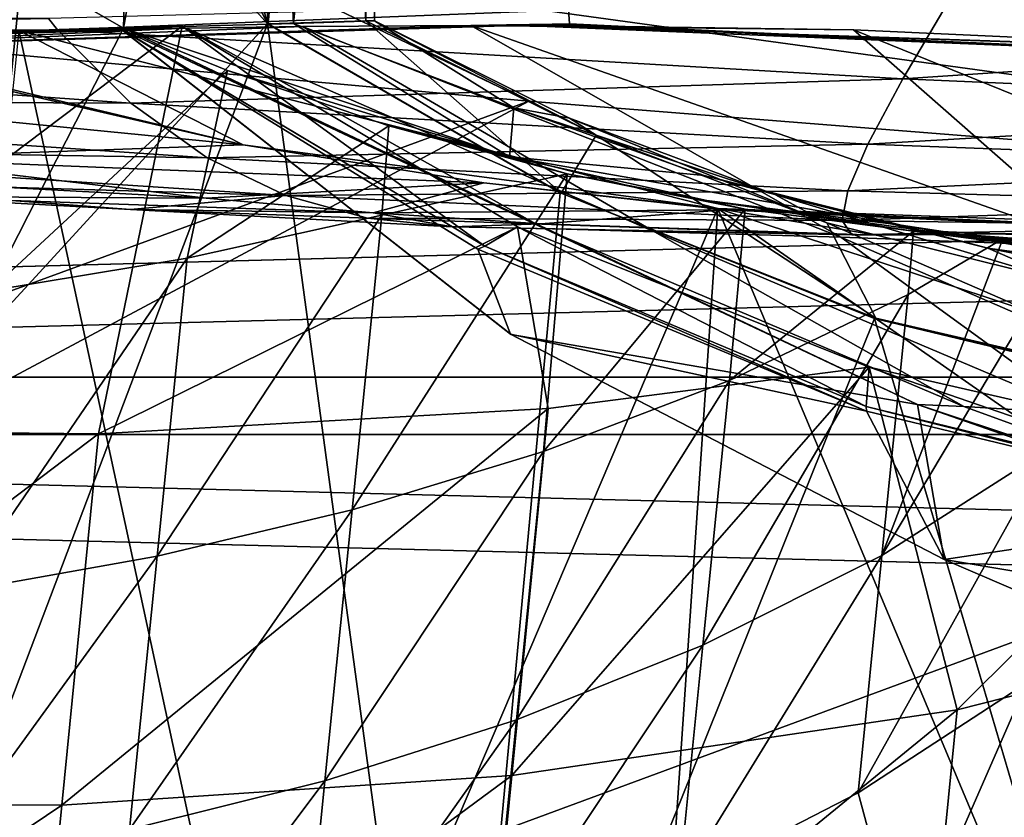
# Model space of a CAD drawing. Header units: metres. Extents: x -1204 to 0, y -809 to 0.
# Tile 30 of 118: x -983 to -946, y -100 to -70. Entities that reach past the tile are written whole.
import ezdxf

# ---------------------------------------------------------------- set-up
doc = ezdxf.new("R2010")
doc.units = ezdxf.units.M

msp = doc.modelspace()

# ---------------------------------------------------------------- linework, layer by layer
at = {"layer": 'Object 2'}
for points in [[(-1194.042358, -794.032166, 90), (-1194.042358, -10, 90), (-887.021179, -753.244812, 90)], [(-887.021179, -753.244812, 90), (-1194.042358, -10, 90), (-633.427063, -638.481384, 90)], [(-1194.042358, -10, 90), (-626.241211, -632.856445, 90), (-633.427063, -638.481384, 90)], [(-10, -10, 90), (-602.021179, -625.846375, 90), (-1194.042358, -10, 90)], [(-602.021179, -625.846375, 90), (-610.037109, -626.560547, 90), (-1194.042358, -10, 90)], [(-1194.042358, -10, 90), (-610.037109, -626.560547, 90), (-618.258606, -628.853394, 90)], [(-618.258606, -628.853394, 90), (-626.241211, -632.856445, 90), (-1194.042358, -10, 90)], [(-1020.627686, -121.229866, 759.618347), (-973.836853, -70.232147, 761.068115), (-1010.938416, -28.620661, 762.05658)], [(-1010.938416, -28.620661, 762.05658), (-973.836853, -70.232147, 761.068115), (-991.558472, -34.06818, 761.964722)], [(-973.836853, -70.232147, 761.068115), (-982.436951, -37.747082, 761.892395), (-991.558472, -34.06818, 761.964722)], [(-973.836853, -70.232147, 761.068115), (-973.798157, -41.966282, 761.804749), (-982.436951, -37.747082, 761.892395)], [(-970.074463, -41.582897, 1014.531982), (-972.851196, -70.21624, 1110.677124), (-974.216187, -42.017887, 1141.18335)], [(-973.798157, -41.966282, 761.804749), (-973.814026, -70.23143, 761.559387), (-971.388184, -41.720867, 824.468445)], [(-973.814026, -70.23143, 761.559387), (-970.10968, -70.119164, 877.688171), (-971.388184, -41.720867, 824.468445)], [(-969.784058, -70.115608, 994.240784), (-972.851196, -70.21624, 1110.677124), (-970.074463, -41.582897, 1014.531982)], [(-971.388184, -41.720867, 824.468445), (-970.10968, -70.119164, 877.688171), (-969.946716, -41.569355, 887.814209)], [(-970.10968, -70.119164, 877.688171), (-969.784058, -70.115608, 994.240784), (-969.946716, -41.569355, 887.814209)], [(-969.946716, -41.569355, 887.814209), (-969.784058, -70.115608, 994.240784), (-970.074463, -41.582897, 1014.531982)], [(-972.851196, -70.21624, 1110.677124), (-979.30542, -70.39653, 1226.949097), (-974.216187, -42.017887, 1141.18335)], [(-974.216187, -42.017887, 1141.18335), (-979.30542, -70.39653, 1226.949097), (-979.221008, -67.635269, 1225.742676)], [(-973.798157, -41.966282, 761.804749), (-973.836853, -70.232147, 761.068115), (-973.814026, -70.23143, 761.559387)], [(-1016.487488, -52.277069, 202.070496), (-963.641235, -52.277069, 204.667847), (-995.825073, -71.262817, 202.531296)], [(-963.641235, -52.277069, 204.667847), (-962.375671, -70.230675, 204.787323), (-995.825073, -71.262817, 202.531296)], [(-911.227234, -52.277069, 211.896362), (-928.88092, -71.840714, 208.935944), (-963.641235, -52.277069, 204.667847)], [(-928.88092, -71.840714, 208.935944), (-962.375671, -70.230675, 204.787323), (-963.641235, -52.277069, 204.667847)], [(-1141.604492, -83.627754, 2097.01001), (-55.067207, -54.857471, 2077.832031), (-1148.975098, -54.857471, 2077.832031)], [(-62.437889, -83.627754, 2097.01001), (-55.067207, -54.857471, 2077.832031), (-1141.604492, -83.627754, 2097.01001)], [(-1146.364624, -57.472641, 2076.088623), (-57.677727, -57.472641, 2076.088623), (-1139.281494, -85.806732, 2094.976074)], [(-57.677727, -57.472641, 2076.088623), (-64.760849, -85.806732, 2094.976074), (-1139.281494, -85.806732, 2094.976074)], [(-920.969238, -65.092171, 141.089432), (-974.261475, -68.206299, 129.383224), (-903.074219, -77.997078, 118.661613)], [(-1005.228821, -66.232918, 129.234833), (-994.618347, -70.397583, 118.794266), (-974.261475, -68.206299, 129.383224)], [(-913.969543, -66.624535, 2025.059937), (-947.855103, -69.116928, 2025.059937), (-920.501038, -70.368721, 1944.64209)], [(-983.158264, -68.17469, 1225.109131), (-979.221008, -67.635269, 1225.742676), (-979.30542, -70.39653, 1226.949097)], [(-994.618347, -70.397583, 118.794266), (-963.918213, -73.158302, 118.746078), (-974.261475, -68.206299, 129.383224)], [(-990.715759, -68.94973, 1224.067871), (-983.158264, -68.17469, 1225.109131), (-991.952576, -81.248459, 1230.149048)], [(-983.158264, -68.17469, 1225.109131), (-984.383728, -80.360573, 1231.000488), (-991.952576, -81.248459, 1230.149048)], [(-983.158264, -68.17469, 1225.109131), (-979.30542, -70.39653, 1226.949097), (-984.383728, -80.360573, 1231.000488)], [(-974.261475, -68.206299, 129.383224), (-963.918213, -73.158302, 118.746078), (-903.074219, -77.997078, 118.661613)], [(-981.803467, -70.456673, 2025.059937), (-947.855103, -69.116928, 2025.059937), (-982.146667, -70.034477, 2035.890137)], [(-947.855103, -69.116928, 2025.059937), (-981.803467, -70.456673, 2025.059937), (-949.734436, -72.321983, 1944.674683)], [(-947.855103, -69.116928, 2025.059937), (-949.734436, -72.321983, 1944.674683), (-920.501038, -70.368721, 1944.64209)], [(-1015.777832, -70.642418, 2025.059937), (-982.146667, -70.034477, 2035.890137), (-1049.740601, -69.673874, 2025.059937)], [(-1015.777832, -70.642418, 2025.059937), (-981.803467, -70.456673, 2025.059937), (-982.146667, -70.034477, 2035.890137)], [(-970.10968, -70.119164, 877.688171), (-973.814026, -70.23143, 761.559387), (-962.691467, -76.64579, 761.559387)], [(-972.851196, -70.21624, 1110.677124), (-969.784058, -70.115608, 994.240784), (-964.498657, -73.41201, 1070.331543)], [(-969.784058, -70.115608, 994.240784), (-970.10968, -70.119164, 877.688171), (-961.373291, -74.446716, 915.925842)], [(-970.10968, -70.119164, 877.688171), (-962.691467, -76.64579, 761.559387), (-961.373291, -74.446716, 915.925842)], [(-964.498657, -73.41201, 1070.331543), (-969.784058, -70.115608, 994.240784), (-962.384705, -73.810921, 993.143433)], [(-969.784058, -70.115608, 994.240784), (-961.373291, -74.446716, 915.925842), (-962.384705, -73.810921, 993.143433)], [(-963.918213, -73.158302, 118.746078), (-994.618347, -70.397583, 118.794266), (-1125.669922, -132.380966, 117.712341)], [(-1020.627686, -121.229866, 759.618347), (-993.774231, -122.791794, 759.646973), (-973.836853, -70.232147, 761.068115)], [(-979.420715, -70.410904, 628.364624), (-979.45874, -70.375244, 664.566284), (-1017.040344, -71.616974, 664.560547)], [(-1017.040344, -71.616974, 664.560547), (-979.45874, -70.375244, 664.566284), (-979.468262, -70.385399, 664.581482)], [(-1017.040344, -71.616974, 664.560547), (-979.468262, -70.385391, 664.593262), (-1015.238464, -71.670494, 705.551697)], [(-979.468262, -70.385391, 664.593262), (-1017.040344, -71.616974, 664.560547), (-979.468262, -70.385391, 664.589233)], [(-1017.040344, -71.616974, 664.560547), (-979.468262, -70.385399, 664.581482), (-979.468262, -70.385391, 664.589233)], [(-997.748657, -71.330391, 434.029633), (-976.908936, -70.392021, 573.067139), (-1017.040344, -71.616974, 664.560547)], [(-1017.040344, -71.616974, 664.560547), (-976.908936, -70.392021, 573.067139), (-979.247375, -70.424515, 600.541016)], [(-979.247375, -70.424515, 600.541016), (-979.420715, -70.410904, 628.364624), (-1017.040344, -71.616974, 664.560547)], [(-979.017334, -73.236023, 1944.707642), (-981.803467, -70.456673, 2025.059937), (-1015.777832, -70.642418, 2025.059937)], [(-1015.238464, -71.670494, 705.551697), (-979.468262, -70.385391, 664.593262), (-977.070801, -70.320351, 705.517212)], [(-1015.238464, -71.670494, 705.551697), (-977.070801, -70.320351, 705.517212), (-997.357971, -85.610573, 712.715698)], [(-996.349304, -71.282486, 318.14328), (-963.033997, -70.238113, 318.143066), (-997.748657, -71.330391, 434.029633)], [(-963.033997, -70.238113, 318.143066), (-964.776794, -70.265068, 434.029663), (-997.748657, -71.330391, 434.029633)], [(-964.776794, -70.265068, 434.029663), (-966.118347, -70.29892, 520.026245), (-997.748657, -71.330391, 434.029633)], [(-966.118347, -70.29892, 520.026245), (-972.503601, -70.336174, 546.19043), (-997.748657, -71.330391, 434.029633)], [(-997.748657, -71.330391, 434.029633), (-972.503601, -70.336174, 546.19043), (-976.908936, -70.392021, 573.067139)], [(-977.070801, -70.320351, 705.517212), (-980.24176, -85.778755, 713.450562), (-997.357971, -85.610573, 712.715698)], [(-995.825073, -71.262817, 202.531296), (-962.375671, -70.230675, 204.787323), (-996.349304, -71.282486, 318.14328)], [(-996.349304, -71.282486, 318.14328), (-962.375671, -70.230675, 204.787323), (-963.033997, -70.238113, 318.143066)], [(-993.774231, -122.791794, 759.646973), (-966.90979, -121.408676, 759.752441), (-973.836853, -70.232147, 761.068115)], [(-992.256165, -70.636169, 1373.141357), (-983.266052, -70.487961, 1278.628784), (-974.759033, -74.813385, 1378.559204)], [(-988.32782, -119.666611, 1277.334961), (-973.395508, -116.249763, 1277.463013), (-983.266052, -70.487961, 1278.628784)], [(-979.30542, -70.39653, 1226.949097), (-975.349854, -71.998657, 1228.690308), (-984.383728, -80.360573, 1231.000488)], [(-983.266052, -70.487961, 1278.628784), (-973.395508, -116.249763, 1277.463013), (-956.751099, -77.235733, 1278.522461)], [(-983.266052, -70.487961, 1278.628784), (-956.751099, -77.235733, 1278.522461), (-974.759033, -74.813385, 1378.559204)], [(-949.734436, -72.321983, 1944.674683), (-981.803467, -70.456673, 2025.059937), (-979.017334, -73.236023, 1944.707642)], [(-977.070801, -70.320351, 705.517212), (-964.356262, -77.923317, 710.616882), (-980.24176, -85.778755, 713.450562)], [(-977.070801, -70.320351, 705.517212), (-979.468262, -70.385391, 664.593262), (-965.589844, -78.662682, 673.436646)], [(-977.070801, -70.320351, 705.517212), (-979.468262, -70.385391, 664.593262), (-965.589844, -78.662682, 673.436646)], [(-979.45874, -70.375244, 664.566284), (-979.468262, -70.385391, 664.593262), (-979.468262, -70.385399, 664.581482)], [(-979.366821, -70.447105, 664.558594), (-979.468262, -70.385391, 664.593262), (-979.45874, -70.375244, 664.566284)], [(-979.45874, -70.375244, 664.566284), (-979.468262, -70.385391, 664.593262), (-979.45874, -70.375244, 664.566284)], [(-979.45874, -70.375244, 664.566284), (-979.468262, -70.385391, 664.593262), (-979.468262, -70.385399, 664.581482)], [(-979.468262, -70.385391, 664.593262), (-979.468262, -70.385391, 664.589233), (-979.468262, -70.385399, 664.581482)], [(-965.589844, -78.662682, 673.436646), (-979.468262, -70.385391, 664.593262), (-965.860107, -78.775276, 664.340454)], [(-965.589844, -78.662682, 673.436646), (-979.468262, -70.385391, 664.593262), (-979.366821, -70.447105, 664.558594)], [(-979.468262, -70.385391, 664.593262), (-979.468262, -70.385391, 664.589233), (-979.468262, -70.385399, 664.581482)], [(-964.617554, -81.99791, 664.256042), (-979.45874, -70.375244, 664.566284), (-979.420715, -70.410904, 628.364624)], [(-979.420715, -70.410904, 628.364624), (-979.366821, -70.447105, 664.558594), (-979.45874, -70.375244, 664.566284)], [(-979.420715, -70.410904, 628.364624), (-979.45874, -70.375244, 664.566284), (-979.45874, -70.375244, 664.566284)], [(-964.591736, -82.01487, 628.364624), (-979.420715, -70.410904, 628.364624), (-949.184021, -84.660172, 628.364502)], [(-964.591736, -82.01487, 628.364624), (-964.617554, -81.99791, 664.256042), (-979.420715, -70.410904, 628.364624)], [(-979.420715, -70.410904, 628.364624), (-979.247375, -70.424515, 600.541016), (-949.184021, -84.660172, 628.364502)], [(-964.591736, -82.01487, 628.364624), (-964.617554, -81.99791, 664.256042), (-979.420715, -70.410904, 628.364624)], [(-964.617554, -81.99791, 664.256042), (-979.366821, -70.447105, 664.558594), (-979.420715, -70.410904, 628.364624)], [(-965.860107, -78.775276, 664.340454), (-979.366821, -70.447105, 664.558594), (-964.617554, -81.99791, 664.256042)], [(-979.366821, -70.447105, 664.558594), (-965.860107, -78.775276, 664.340454), (-965.589844, -78.662682, 673.436646)], [(-979.30542, -70.39653, 1226.949097), (-972.851196, -70.21624, 1110.677124), (-964.663635, -75.274643, 1224.425171)], [(-975.349854, -71.998657, 1228.690308), (-979.30542, -70.39653, 1226.949097), (-964.663635, -75.274643, 1224.425171)], [(-979.247375, -70.424515, 600.541016), (-976.908936, -70.392021, 573.067139), (-963.336182, -77.994011, 594.176453)], [(-979.247375, -70.424515, 600.541016), (-963.336182, -77.994011, 594.176453), (-949.184021, -84.660172, 628.364502)], [(-964.356262, -77.923317, 710.616882), (-977.070801, -70.320351, 705.517212), (-965.589844, -78.662682, 673.436646)], [(-964.356262, -77.923317, 710.616882), (-977.070801, -70.320351, 705.517212), (-965.589844, -78.662682, 673.436646)], [(-976.908936, -70.392021, 573.067139), (-972.503601, -70.336174, 546.19043), (-959.158997, -78.115784, 560.534973)], [(-976.908936, -70.392021, 573.067139), (-959.158997, -78.115784, 560.534973), (-963.336182, -77.994011, 594.176453)], [(-962.691467, -76.64579, 761.559387), (-973.814026, -70.23143, 761.559387), (-973.836853, -70.232147, 761.068115)], [(-962.691467, -76.64579, 761.559387), (-973.814026, -70.23143, 761.559387), (-973.836853, -70.232147, 761.068115)], [(-962.691467, -76.64579, 761.559387), (-973.836853, -70.232147, 761.068115), (-962.734802, -76.644012, 760.929688)], [(-973.836853, -70.232147, 761.068115), (-966.90979, -121.408676, 759.752441), (-962.734802, -76.644012, 760.929688)], [(-962.691467, -76.64579, 761.559387), (-973.836853, -70.232147, 761.068115), (-962.734802, -76.644012, 760.929688)], [(-964.663635, -75.274643, 1224.425171), (-972.851196, -70.21624, 1110.677124), (-964.498657, -73.41201, 1070.331543)], [(-972.503601, -70.336174, 546.19043), (-966.118347, -70.29892, 520.026245), (-952.084412, -78.322189, 527.766174)], [(-972.503601, -70.336174, 546.19043), (-952.084412, -78.322189, 527.766174), (-959.158997, -78.115784, 560.534973)], [(-964.776794, -70.265068, 434.029663), (-951.611206, -70.454018, 478.947845), (-966.118347, -70.29892, 520.026245)], [(-966.118347, -70.29892, 520.026245), (-942.225464, -78.687622, 495.982666), (-952.084412, -78.322189, 527.766174)], [(-966.118347, -70.29892, 520.026245), (-951.611206, -70.454018, 478.947845), (-942.225464, -78.687622, 495.982666)], [(-963.033997, -70.238113, 318.143066), (-929.737915, -71.714317, 318.143036), (-964.776794, -70.265068, 434.029663)], [(-931.806335, -71.378998, 434.029663), (-931.920776, -71.358063, 439.589508), (-964.776794, -70.265068, 434.029663)], [(-931.920776, -71.358063, 439.589508), (-951.611206, -70.454018, 478.947845), (-964.776794, -70.265068, 434.029663)], [(-929.737915, -71.714317, 318.143036), (-931.806335, -71.378998, 434.029663), (-964.776794, -70.265068, 434.029663)], [(-962.375671, -70.230675, 204.787323), (-928.88092, -71.840714, 208.935944), (-963.033997, -70.238113, 318.143066)], [(-963.033997, -70.238113, 318.143066), (-928.88092, -71.840714, 208.935944), (-929.737915, -71.714317, 318.143036)], [(-951.611206, -70.454018, 478.947845), (-929.615479, -79.364227, 465.180298), (-942.225464, -78.687622, 495.982666)], [(-951.611206, -70.454018, 478.947845), (-931.920776, -71.358063, 439.589508), (-929.615479, -79.364227, 465.180298)], [(-920.501038, -70.368721, 1944.64209), (-949.734436, -72.321983, 1944.674683), (-926.023438, -73.338356, 1864.059082)], [(-1008.314148, -73.109818, 1944.740723), (-979.017334, -73.236023, 1944.707642), (-1015.777832, -70.642418, 2025.059937)], [(-974.759033, -74.813385, 1378.559204), (-992.84021, -70.64312, 1378.559448), (-992.256165, -70.636169, 1373.141357)], [(-992.84021, -70.64312, 1378.559448), (-974.759033, -74.813385, 1378.559204), (-992.008728, -73.12146, 1459.8302)], [(-984.383728, -80.360573, 1231.000488), (-975.349854, -71.998657, 1228.690308), (-976.889709, -79.117386, 1232.031616)], [(-976.889709, -79.117386, 1232.031616), (-975.349854, -71.998657, 1228.690308), (-969.240417, -74.095093, 1231.512939)], [(-964.663635, -75.274643, 1224.425171), (-969.240417, -74.095093, 1231.512939), (-975.349854, -71.998657, 1228.690308)], [(-951.05957, -74.791687, 1864.117188), (-949.734436, -72.321983, 1944.674683), (-979.017334, -73.236023, 1944.707642)], [(-949.734436, -72.321983, 1944.674683), (-951.05957, -74.791687, 1864.117188), (-926.023438, -73.338356, 1864.059082)], [(-903.074219, -77.997078, 118.661613), (-963.918213, -73.158302, 118.746078), (-1129.025879, -161.388199, 117.206017)], [(-1129.025879, -161.388199, 117.206017), (-963.918213, -73.158302, 118.746078), (-1125.669922, -132.380966, 117.712341)], [(-1001.205566, -74.913231, 1864.237305), (-976.13147, -75.316856, 1864.176636), (-1008.314148, -73.109818, 1944.740723)], [(-976.13147, -75.316856, 1864.176636), (-979.017334, -73.236023, 1944.707642), (-1008.314148, -73.109818, 1944.740723)], [(-992.008728, -73.12146, 1459.8302), (-974.759033, -74.813385, 1378.559204), (-988.813477, -75.324715, 1540.914551)], [(-976.13147, -75.316856, 1864.176636), (-951.05957, -74.791687, 1864.117188), (-979.017334, -73.236023, 1944.707642)], [(-964.663635, -75.274643, 1224.425171), (-964.498657, -73.41201, 1070.331543), (-957.26886, -75.986855, 1070.111328)], [(-957.26886, -75.986855, 1070.111328), (-964.498657, -73.41201, 1070.331543), (-954.597656, -76.6978, 992.917725)], [(-964.498657, -73.41201, 1070.331543), (-962.384705, -73.810921, 993.143433), (-954.597656, -76.6978, 992.917725)], [(-926.023438, -73.338356, 1864.059082), (-951.05957, -74.791687, 1864.117188), (-930.537292, -75.558502, 1783.338135)], [(-962.384705, -73.810921, 993.143433), (-961.373291, -74.446716, 915.925842), (-952.618835, -77.774269, 915.71698)], [(-954.597656, -76.6978, 992.917725), (-962.384705, -73.810921, 993.143433), (-952.618835, -77.774269, 915.71698)], [(-976.889709, -79.117386, 1232.031616), (-969.240417, -74.095093, 1231.512939), (-969.501709, -77.490273, 1233.255371)], [(-969.240417, -74.095093, 1231.512939), (-962.470886, -75.919685, 1234.870728), (-969.501709, -77.490273, 1233.255371)], [(-962.470886, -75.919685, 1234.870728), (-969.240417, -74.095093, 1231.512939), (-964.663635, -75.274643, 1224.425171)], [(-961.373291, -74.446716, 915.925842), (-962.691467, -76.64579, 761.559387), (-950.76593, -81.391655, 761.559387)], [(-961.373291, -74.446716, 915.925842), (-950.76593, -81.391655, 761.559387), (-952.618835, -77.774269, 915.71698)], [(-994.444885, -76.106369, 1783.573853), (-973.140808, -76.745468, 1783.493164), (-1001.205566, -74.913231, 1864.237305)], [(-973.140808, -76.745468, 1783.493164), (-976.13147, -75.316856, 1864.176636), (-1001.205566, -74.913231, 1864.237305)], [(-974.759033, -74.813385, 1378.559204), (-965.635132, -76.259056, 1378.559326), (-988.813477, -75.324715, 1540.914551)], [(-951.827881, -76.562775, 1783.414551), (-951.05957, -74.791687, 1864.117188), (-976.13147, -75.316856, 1864.176636)], [(-974.759033, -74.813385, 1378.559204), (-956.751099, -77.235733, 1278.522461), (-965.635132, -76.259056, 1378.559326)], [(-951.05957, -74.791687, 1864.117188), (-951.827881, -76.562775, 1783.414551), (-930.537292, -75.558502, 1783.338135)], [(-988.813477, -75.324715, 1540.914551), (-976.169128, -76.842728, 1540.835083), (-1005.962219, -75.236763, 1702.867188)], [(-976.169128, -76.842728, 1540.835083), (-988.023743, -76.775314, 1702.773071), (-1005.962219, -75.236763, 1702.867188)], [(-988.813477, -75.324715, 1540.914551), (-965.635132, -76.259056, 1378.559326), (-976.169128, -76.842728, 1540.835083)], [(-973.140808, -76.745468, 1783.493164), (-951.827881, -76.562775, 1783.414551), (-976.13147, -75.316856, 1864.176636)], [(-957.1745, -76.935585, 1224.2771), (-962.470886, -75.919685, 1234.870728), (-964.663635, -75.274643, 1224.425171)], [(-949.799561, -77.862633, 1069.887451), (-964.663635, -75.274643, 1224.425171), (-957.26886, -75.986855, 1070.111328)], [(-949.799561, -77.862633, 1069.887451), (-957.1745, -76.935585, 1224.2771), (-964.663635, -75.274643, 1224.425171)], [(-930.537292, -75.558502, 1783.338135), (-951.827881, -76.562775, 1783.414551), (-934.040466, -77.067146, 1702.50708)], [(-988.023743, -76.775314, 1702.773071), (-979.035034, -77.274689, 1702.727051), (-994.444885, -76.106369, 1783.573853)], [(-979.035034, -77.274689, 1702.727051), (-973.140808, -76.745468, 1783.493164), (-994.444885, -76.106369, 1783.573853)], [(-969.501709, -77.490273, 1233.255371), (-962.470886, -75.919685, 1234.870728), (-970.624146, -88.652084, 1240.032104)], [(-962.470886, -75.919685, 1234.870728), (-963.366333, -86.451241, 1241.126343), (-970.624146, -88.652084, 1240.032104)], [(-962.470886, -75.919685, 1234.870728), (-955.723816, -77.252396, 1238.538818), (-963.366333, -86.451241, 1241.126343)], [(-955.723816, -77.252396, 1238.538818), (-962.470886, -75.919685, 1234.870728), (-957.1745, -76.935585, 1224.2771)], [(-946.516663, -78.733002, 992.687134), (-957.26886, -75.986855, 1070.111328), (-954.597656, -76.6978, 992.917725)], [(-949.799561, -77.862633, 1069.887451), (-957.26886, -75.986855, 1070.111328), (-946.516663, -78.733002, 992.687134)], [(-965.635132, -76.259056, 1378.559326), (-969.825439, -77.397438, 1540.796265), (-976.169128, -76.842728, 1540.835083)], [(-952.034302, -77.691208, 1702.592896), (-951.827881, -76.562775, 1783.414551), (-973.140808, -76.745468, 1783.493164)], [(-965.635132, -76.259056, 1378.559326), (-956.464966, -77.28093, 1378.559448), (-969.825439, -77.397438, 1540.796265)], [(-956.751099, -77.235733, 1278.522461), (-956.464966, -77.28093, 1378.559448), (-965.635132, -76.259056, 1378.559326)], [(-951.827881, -76.562775, 1783.414551), (-952.034302, -77.691208, 1702.592896), (-934.040466, -77.067146, 1702.50708)], [(-976.169128, -76.842728, 1540.835083), (-969.825439, -77.397438, 1540.796265), (-988.023743, -76.775314, 1702.773071)], [(-969.825439, -77.397438, 1540.796265), (-979.035034, -77.274689, 1702.727051), (-988.023743, -76.775314, 1702.773071)], [(-973.140808, -76.745468, 1783.493164), (-979.035034, -77.274689, 1702.727051), (-970.038147, -77.593864, 1702.681519)], [(-970.038147, -77.593864, 1702.681519), (-952.034302, -77.691208, 1702.592896), (-973.140808, -76.745468, 1783.493164)], [(-966.90979, -121.408676, 759.752441), (-950.8125, -81.398979, 760.836609), (-962.734802, -76.644012, 760.929688)], [(-950.76593, -81.391655, 761.559387), (-962.734802, -76.644012, 760.929688), (-950.8125, -81.398979, 760.836609)], [(-950.76593, -81.391655, 761.559387), (-962.691467, -76.64579, 761.559387), (-962.734802, -76.644012, 760.929688)], [(-950.76593, -81.391655, 761.559387), (-962.734802, -76.644012, 760.929688), (-950.8125, -81.398979, 760.836609)], [(-950.76593, -81.391655, 761.559387), (-962.691467, -76.64579, 761.559387), (-962.734802, -76.644012, 760.929688)], [(-949.579407, -78.059517, 1224.128662), (-955.723816, -77.252396, 1238.538818), (-957.1745, -76.935585, 1224.2771)], [(-949.579407, -78.059517, 1224.128662), (-957.1745, -76.935585, 1224.2771), (-942.171814, -79.016129, 1069.662354)], [(-957.1745, -76.935585, 1224.2771), (-949.799561, -77.862633, 1069.887451), (-942.171814, -79.016129, 1069.662354)], [(-943.502747, -80.033264, 915.502502), (-946.516663, -78.733002, 992.687134), (-954.597656, -76.6978, 992.917725)], [(-952.618835, -77.774269, 915.71698), (-943.502747, -80.033264, 915.502502), (-954.597656, -76.6978, 992.917725)], [(-979.035034, -77.274689, 1702.727051), (-966.816345, -77.925545, 1621.762207), (-970.038147, -77.593864, 1702.681519)], [(-979.035034, -77.274689, 1702.727051), (-969.825439, -77.397438, 1540.796265), (-966.816345, -77.925545, 1621.762207)], [(-973.395508, -116.249763, 1277.463013), (-959.039246, -110.923004, 1277.639282), (-956.751099, -77.235733, 1278.522461)], [(-956.464966, -77.28093, 1378.559448), (-963.471252, -77.815659, 1540.758057), (-969.825439, -77.397438, 1540.796265)], [(-956.464966, -77.28093, 1378.559448), (-950.743225, -78.241997, 1540.683838), (-963.471252, -77.815659, 1540.758057)], [(-955.723816, -77.252396, 1238.538818), (-956.30835, -83.752365, 1242.39917), (-963.366333, -86.451241, 1241.126343)], [(-956.751099, -77.235733, 1278.522461), (-959.039246, -110.923004, 1277.639282), (-945.838135, -103.183006, 1277.875366)], [(-929.407837, -78.215431, 1278.568604), (-956.751099, -77.235733, 1278.522461), (-931.393555, -85.616745, 1278.370605)], [(-956.751099, -77.235733, 1278.522461), (-935.080383, -92.338211, 1278.185913), (-931.393555, -85.616745, 1278.370605)], [(-945.838135, -103.183006, 1277.875366), (-935.080383, -92.338211, 1278.185913), (-956.751099, -77.235733, 1278.522461)], [(-956.464966, -77.28093, 1378.559448), (-956.751099, -77.235733, 1278.522461), (-938.441345, -78.053413, 1378.559448)], [(-956.751099, -77.235733, 1278.522461), (-929.407837, -78.215431, 1278.568604), (-938.441345, -78.053413, 1378.559448)], [(-938.441345, -78.053413, 1378.559448), (-938.486389, -78.111923, 1459.596558), (-956.464966, -77.28093, 1378.559448)], [(-938.486389, -78.111923, 1459.596558), (-950.743225, -78.241997, 1540.683838), (-956.464966, -77.28093, 1378.559448)], [(-955.723816, -77.252396, 1238.538818), (-949.331848, -78.093704, 1242.445679), (-956.30835, -83.752365, 1242.39917)], [(-949.579407, -78.059517, 1224.128662), (-949.331848, -78.093704, 1242.445679), (-955.723816, -77.252396, 1238.538818)], [(-934.040466, -77.067146, 1702.50708), (-952.034302, -77.691208, 1702.592896), (-936.530884, -77.898392, 1621.589966)], [(-970.624146, -88.652084, 1240.032104), (-978.025146, -90.407806, 1239.098633), (-969.501709, -77.490273, 1233.255371)], [(-978.025146, -90.407806, 1239.098633), (-976.889709, -79.117386, 1232.031616), (-969.501709, -77.490273, 1233.255371)], [(-970.038147, -77.593864, 1702.681519), (-966.816345, -77.925545, 1621.762207), (-951.673523, -78.226715, 1621.674438)], [(-952.034302, -77.691208, 1702.592896), (-970.038147, -77.593864, 1702.681519), (-951.673523, -78.226715, 1621.674438)], [(-969.825439, -77.397438, 1540.796265), (-963.471252, -77.815659, 1540.758057), (-966.816345, -77.925545, 1621.762207)], [(-843.515747, -81.898308, 118.593521), (-903.074219, -77.997078, 118.661613), (-1133.41333, -206.83606, 116.41272)], [(-1133.41333, -206.83606, 116.41272), (-903.074219, -77.997078, 118.661613), (-1129.025879, -161.388199, 117.206017)], [(-964.356262, -77.923317, 710.616882), (-963.187988, -84.818726, 714.724792), (-980.24176, -85.778755, 713.450562)], [(-963.471252, -77.815659, 1540.758057), (-950.743225, -78.241997, 1540.683838), (-966.816345, -77.925545, 1621.762207)], [(-966.816345, -77.925545, 1621.762207), (-950.743225, -78.241997, 1540.683838), (-951.673523, -78.226715, 1621.674438)], [(-964.356262, -77.923317, 710.616882), (-965.589844, -78.662682, 673.436646), (-951.126343, -84.74366, 673.27356)], [(-964.356262, -77.923317, 710.616882), (-965.589844, -78.662682, 673.436646), (-951.126343, -84.74366, 673.27356)], [(-951.015015, -83.250992, 715.960815), (-964.356262, -77.923317, 710.616882), (-951.126343, -84.74366, 673.27356)], [(-964.356262, -77.923317, 710.616882), (-951.015015, -83.250992, 715.960815), (-963.187988, -84.818726, 714.724792)], [(-951.015015, -83.250992, 715.960815), (-964.356262, -77.923317, 710.616882), (-951.126343, -84.74366, 673.27356)], [(-949.184021, -84.660172, 628.364502), (-963.336182, -77.994011, 594.176453), (-947.422485, -84.739967, 594.472473)], [(-963.336182, -77.994011, 594.176453), (-959.158997, -78.115784, 560.534973), (-947.422485, -84.739967, 594.472473)], [(-952.618835, -77.774269, 915.71698), (-950.76593, -81.391655, 761.559387), (-936.945007, -84.590668, 761.559448)], [(-952.618835, -77.774269, 915.71698), (-936.945007, -84.590668, 761.559448), (-943.502747, -80.033264, 915.502502)], [(-952.034302, -77.691208, 1702.592896), (-951.673523, -78.226715, 1621.674438), (-936.530884, -77.898392, 1621.589966)], [(-951.673523, -78.226715, 1621.674438), (-938.008423, -78.120903, 1540.612427), (-936.530884, -77.898392, 1621.589966)], [(-942.171814, -79.016129, 1069.662354), (-949.799561, -77.862633, 1069.887451), (-938.249207, -79.886971, 992.454773)], [(-949.799561, -77.862633, 1069.887451), (-946.516663, -78.733002, 992.687134), (-938.249207, -79.886971, 992.454773)], [(-947.422485, -84.739967, 594.472473), (-959.158997, -78.115784, 560.534973), (-942.869446, -85.01651, 561.032654)], [(-959.158997, -78.115784, 560.534973), (-952.084412, -78.322189, 527.766174), (-942.869446, -85.01651, 561.032654)], [(-949.331848, -78.093704, 1242.445679), (-949.533203, -80.490051, 1243.871704), (-956.30835, -83.752365, 1242.39917)], [(-942.869446, -85.01651, 561.032654), (-952.084412, -78.322189, 527.766174), (-935.639343, -85.475471, 528.319397)], [(-952.084412, -78.322189, 527.766174), (-942.225464, -78.687622, 495.982666), (-935.639343, -85.475471, 528.319397)], [(-950.743225, -78.241997, 1540.683838), (-938.008423, -78.120903, 1540.612427), (-951.673523, -78.226715, 1621.674438)], [(-938.008423, -78.120903, 1540.612427), (-950.743225, -78.241997, 1540.683838), (-938.486389, -78.111923, 1459.596558)], [(-945.93811, -78.380371, 1244.766724), (-950.528137, -90.38356, 1250.690308), (-949.533203, -80.490051, 1243.871704)], [(-945.93811, -78.380371, 1244.766724), (-943.435059, -78.522537, 1246.632446), (-950.528137, -90.38356, 1250.690308)], [(-943.435059, -78.522537, 1246.632446), (-949.579407, -78.059517, 1224.128662), (-934.25238, -78.671654, 1223.834351)], [(-934.25238, -78.671654, 1223.834351), (-949.579407, -78.059517, 1224.128662), (-934.468628, -79.433853, 1069.438477)], [(-949.579407, -78.059517, 1224.128662), (-942.171814, -79.016129, 1069.662354), (-934.468628, -79.433853, 1069.438477)], [(-943.435059, -78.522537, 1246.632446), (-945.93811, -78.380371, 1244.766724), (-949.579407, -78.059517, 1224.128662)], [(-945.93811, -78.380371, 1244.766724), (-949.331848, -78.093704, 1242.445679), (-949.579407, -78.059517, 1224.128662)], [(-949.331848, -78.093704, 1242.445679), (-945.93811, -78.380371, 1244.766724), (-949.533203, -80.490051, 1243.871704)], [(-965.589844, -78.662682, 673.436646), (-965.860107, -78.775276, 664.340454), (-951.118958, -84.918976, 664.179565)], [(-965.589844, -78.662682, 673.436646), (-965.860107, -78.775276, 664.340454), (-951.118958, -84.918976, 664.179565)], [(-951.118958, -84.918976, 664.179565), (-965.860107, -78.775276, 664.340454), (-964.617554, -81.99791, 664.256042)], [(-951.126343, -84.74366, 673.27356), (-965.589844, -78.662682, 673.436646), (-951.118958, -84.918976, 664.179565)], [(-951.126343, -84.74366, 673.27356), (-965.589844, -78.662682, 673.436646), (-951.118958, -84.918976, 664.179565)], [(-943.435059, -78.522537, 1246.632446), (-944.141846, -86.308296, 1251.835571), (-950.528137, -90.38356, 1250.690308)], [(-938.249207, -79.886971, 992.454773), (-946.516663, -78.733002, 992.687134), (-934.168762, -81.186844, 915.285767)], [(-946.516663, -78.733002, 992.687134), (-943.502747, -80.033264, 915.502502), (-934.168762, -81.186844, 915.285767)], [(-985.530029, -91.759354, 1238.312134), (-984.383728, -80.360573, 1231.000488), (-976.889709, -79.117386, 1232.031616)], [(-976.889709, -79.117386, 1232.031616), (-978.025146, -90.407806, 1239.098633), (-985.530029, -91.759354, 1238.312134)], [(-956.30835, -83.752365, 1242.39917), (-949.533203, -80.490051, 1243.871704), (-957.318054, -93.792885, 1249.696777)], [(-949.533203, -80.490051, 1243.871704), (-950.528137, -90.38356, 1250.690308), (-957.318054, -93.792885, 1249.696777)], [(-966.90979, -121.408676, 759.752441), (-940.460876, -116.439575, 759.950256), (-950.8125, -81.398979, 760.836609)], [(-938.323914, -84.399117, 760.79071), (-950.76593, -81.391655, 761.559387), (-950.8125, -81.398979, 760.836609)], [(-938.323914, -84.399117, 760.79071), (-950.76593, -81.391655, 761.559387), (-950.8125, -81.398979, 760.836609)], [(-940.460876, -116.439575, 759.950256), (-938.323914, -84.399117, 760.79071), (-950.8125, -81.398979, 760.836609)], [(-936.945007, -84.590668, 761.559448), (-950.76593, -81.391655, 761.559387), (-938.323914, -84.399117, 760.79071)], [(-936.945007, -84.590668, 761.559448), (-950.76593, -81.391655, 761.559387), (-938.323914, -84.399117, 760.79071)], [(-1136.397095, -246.592377, 115.718773), (-782.271667, -85.030106, 118.538857), (-843.515747, -81.898308, 118.593521)], [(-1136.397095, -246.592377, 115.718773), (-843.515747, -81.898308, 118.593521), (-1133.41333, -206.83606, 116.41272)], [(-948.163696, -90.535782, 664.032471), (-964.617554, -81.99791, 664.256042), (-964.591736, -82.01487, 628.364624)], [(-951.118958, -84.918976, 664.179565), (-964.617554, -81.99791, 664.256042), (-948.163696, -90.535782, 664.032471)], [(-948.163696, -90.535782, 664.032471), (-964.617554, -81.99791, 664.256042), (-964.591736, -82.01487, 628.364624)], [(-964.591736, -82.01487, 628.364624), (-949.184021, -84.660172, 628.364502), (-948.163696, -90.535782, 628.364624)], [(-948.163696, -90.535782, 628.364624), (-948.163696, -90.535782, 664.032471), (-964.591736, -82.01487, 628.364624)], [(-948.163696, -90.535782, 628.364624), (-948.163696, -90.535782, 664.032471), (-964.591736, -82.01487, 628.364624)], [(-951.015015, -83.250992, 715.960815), (-964.567017, -98.730072, 724.610352), (-963.187988, -84.818726, 714.724792)], [(-964.567017, -98.730072, 724.610352), (-951.015015, -83.250992, 715.960815), (-947.672791, -96.239685, 725.892639)], [(-951.015015, -83.250992, 715.960815), (-951.126343, -84.74366, 673.27356), (-935.8927, -88.460571, 673.171143)], [(-951.015015, -83.250992, 715.960815), (-951.126343, -84.74366, 673.27356), (-935.8927, -88.460571, 673.171143)], [(-937.669189, -86.295418, 721.313721), (-951.015015, -83.250992, 715.960815), (-935.8927, -88.460571, 673.171143)], [(-951.015015, -83.250992, 715.960815), (-937.669189, -86.295418, 721.313721), (-947.672791, -96.239685, 725.892639)], [(-937.669189, -86.295418, 721.313721), (-951.015015, -83.250992, 715.960815), (-935.8927, -88.460571, 673.171143)], [(-73.308517, -111.084831, 2115.312988), (-1141.604492, -83.627754, 2097.01001), (-1130.733765, -111.084831, 2115.312988)], [(-73.308517, -111.084831, 2115.312988), (-62.437889, -83.627754, 2097.01001), (-1141.604492, -83.627754, 2097.01001)], [(-963.366333, -86.451241, 1241.126343), (-956.30835, -83.752365, 1242.39917), (-964.388794, -96.618835, 1248.838013)], [(-956.30835, -83.752365, 1242.39917), (-957.318054, -93.792885, 1249.696777), (-964.388794, -96.618835, 1248.838013)], [(-935.8927, -88.460571, 673.171143), (-951.126343, -84.74366, 673.27356), (-935.593201, -88.662483, 664.081543)], [(-951.126343, -84.74366, 673.27356), (-951.118958, -84.918976, 664.179565), (-935.593201, -88.662483, 664.081543)], [(-935.8927, -88.460571, 673.171143), (-951.126343, -84.74366, 673.27356), (-935.593201, -88.662483, 664.081543)], [(-951.126343, -84.74366, 673.27356), (-951.118958, -84.918976, 664.179565), (-935.593201, -88.662483, 664.081543)], [(-949.184021, -84.660172, 628.364502), (-917.805542, -95.626122, 628.364624), (-948.163696, -90.535782, 628.364624)], [(-949.184021, -84.660172, 628.364502), (-931.185425, -90.641418, 594.767822), (-917.805542, -95.626122, 628.364624)], [(-949.184021, -84.660172, 628.364502), (-947.422485, -84.739967, 594.472473), (-931.185425, -90.641418, 594.767822)], [(-931.185425, -90.641418, 594.767822), (-947.422485, -84.739967, 594.472473), (-942.869446, -85.01651, 561.032654)], [(-720.814026, -87.26474, 118.499847), (-782.271667, -85.030106, 118.538857), (-1136.397095, -246.592377, 115.718773)], [(-980.24176, -85.778755, 713.450562), (-963.187988, -84.818726, 714.724792), (-981.636719, -99.850136, 723.744629)], [(-963.187988, -84.818726, 714.724792), (-964.567017, -98.730072, 724.610352), (-981.636719, -99.850136, 723.744629)], [(-935.593201, -88.662483, 664.081543), (-951.118958, -84.918976, 664.179565), (-948.163696, -90.535782, 664.032471)], [(-1128.730103, -112.898163, 2113.035156), (-1139.281494, -85.806732, 2094.976074), (-75.312218, -112.898163, 2113.035156)], [(-1139.281494, -85.806732, 2094.976074), (-64.760849, -85.806732, 2094.976074), (-75.312218, -112.898163, 2113.035156)], [(-997.357971, -85.610573, 712.715698), (-980.24176, -85.778755, 713.450562), (-998.762024, -99.774231, 723.245361)], [(-980.24176, -85.778755, 713.450562), (-981.636719, -99.850136, 723.744629), (-998.762024, -99.774231, 723.245361)], [(-970.624146, -88.652084, 1240.032104), (-963.366333, -86.451241, 1241.126343), (-971.657593, -98.928932, 1248.099731)], [(-963.366333, -86.451241, 1241.126343), (-964.388794, -96.618835, 1248.838013), (-971.657593, -98.928932, 1248.099731)], [(-951.434082, -99.392387, 1258.643433), (-944.141846, -86.308296, 1251.835571), (-945.037476, -95.2145, 1259.220337)], [(-950.528137, -90.38356, 1250.690308), (-944.141846, -86.308296, 1251.835571), (-951.434082, -99.392387, 1258.643433)], [(-947.672791, -96.239685, 725.892639), (-937.669189, -86.295418, 721.313721), (-931.165955, -92.060699, 727.682861)], [(-613.877686, -606.131226, 109.443001), (-720.814026, -87.26474, 118.499847), (-1139.987671, -324.029175, 114.367111)], [(-720.814026, -87.26474, 118.499847), (-1138.536865, -284.940247, 115.049408), (-1139.987671, -324.029175, 114.367111)], [(-1138.536865, -284.940247, 115.049408), (-720.814026, -87.26474, 118.499847), (-1136.397095, -246.592377, 115.718773)], [(-971.657593, -98.928932, 1248.099731), (-979.067993, -100.777855, 1247.469971), (-970.624146, -88.652084, 1240.032104)], [(-979.067993, -100.777855, 1247.469971), (-978.025146, -90.407806, 1239.098633), (-970.624146, -88.652084, 1240.032104)], [(-935.593201, -88.662483, 664.081543), (-948.163696, -90.535782, 664.032471), (-909.255432, -107.266304, 663.59436)], [(-957.318054, -93.792885, 1249.696777), (-950.528137, -90.38356, 1250.690308), (-958.232971, -102.890739, 1258.143066)], [(-950.528137, -90.38356, 1250.690308), (-951.434082, -99.392387, 1258.643433), (-958.232971, -102.890739, 1258.143066)], [(-978.025146, -90.407806, 1239.098633), (-986.58075, -102.207916, 1246.939331), (-985.530029, -91.759354, 1238.312134)], [(-979.067993, -100.777855, 1247.469971), (-986.58075, -102.207916, 1246.939331), (-978.025146, -90.407806, 1239.098633)], [(-948.163696, -90.535782, 628.364624), (-917.805542, -95.626122, 628.364624), (-909.27533, -107.257195, 628.364624)], [(-909.27533, -107.257195, 628.364624), (-909.255432, -107.266304, 663.59436), (-948.163696, -90.535782, 628.364624)], [(-909.255432, -107.266304, 663.59436), (-948.163696, -90.535782, 664.032471), (-948.163696, -90.535782, 628.364624)], [(-932.349487, -103.999733, 738.027893), (-948.876343, -108.380295, 737.122559), (-931.165955, -92.060699, 727.682861)], [(-948.876343, -108.380295, 737.122559), (-947.672791, -96.239685, 725.892639), (-931.165955, -92.060699, 727.682861)], [(-964.388794, -96.618835, 1248.838013), (-957.318054, -93.792885, 1249.696777), (-965.311462, -105.793633, 1257.710449)], [(-957.318054, -93.792885, 1249.696777), (-958.232971, -102.890739, 1258.143066), (-965.311462, -105.793633, 1257.710449)], [(-949.686829, -105.839439, 1267.624756), (-951.434082, -99.392387, 1258.643433), (-945.037476, -95.2145, 1259.220337)], [(-939.482178, -97.641754, 1267.624756), (-949.686829, -105.839439, 1267.624756), (-945.037476, -95.2145, 1259.220337)], [(-964.567017, -98.730072, 724.610352), (-947.672791, -96.239685, 725.892639), (-965.784851, -111.015053, 736.474182)], [(-947.672791, -96.239685, 725.892639), (-948.876343, -108.380295, 737.122559), (-965.784851, -111.015053, 736.474182)], [(-971.657593, -98.928932, 1248.099731), (-964.388794, -96.618835, 1248.838013), (-972.586914, -108.169884, 1257.338623)], [(-964.388794, -96.618835, 1248.838013), (-965.311462, -105.793633, 1257.710449), (-972.586914, -108.169884, 1257.338623)], [(-949.686829, -105.839439, 1267.624756), (-939.482178, -97.641754, 1267.624756), (-945.838135, -103.183006, 1277.875366)], [(-981.636719, -99.850136, 723.744629), (-964.567017, -98.730072, 724.610352), (-982.864197, -112.232597, 736.036377)], [(-964.567017, -98.730072, 724.610352), (-965.784851, -111.015053, 736.474182), (-982.864197, -112.232597, 736.036377)], [(-972.586914, -108.169884, 1257.338623), (-980.00293, -110.075241, 1257.021362), (-971.657593, -98.928932, 1248.099731)], [(-980.00293, -110.075241, 1257.021362), (-979.067993, -100.777855, 1247.469971), (-971.657593, -98.928932, 1248.099731)], [(-958.232971, -102.890739, 1258.143066), (-951.434082, -99.392387, 1258.643433), (-949.686829, -105.839439, 1267.624756)], [(-998.762024, -99.774231, 723.245361), (-981.636719, -99.850136, 723.744629), (-999.995056, -112.212914, 735.783936)], [(-981.636719, -99.850136, 723.744629), (-982.864197, -112.232597, 736.036377), (-999.995056, -112.212914, 735.783936)]]:
    msp.add_3dface(points, dxfattribs=at)

doc.saveas('drawing.dxf')
